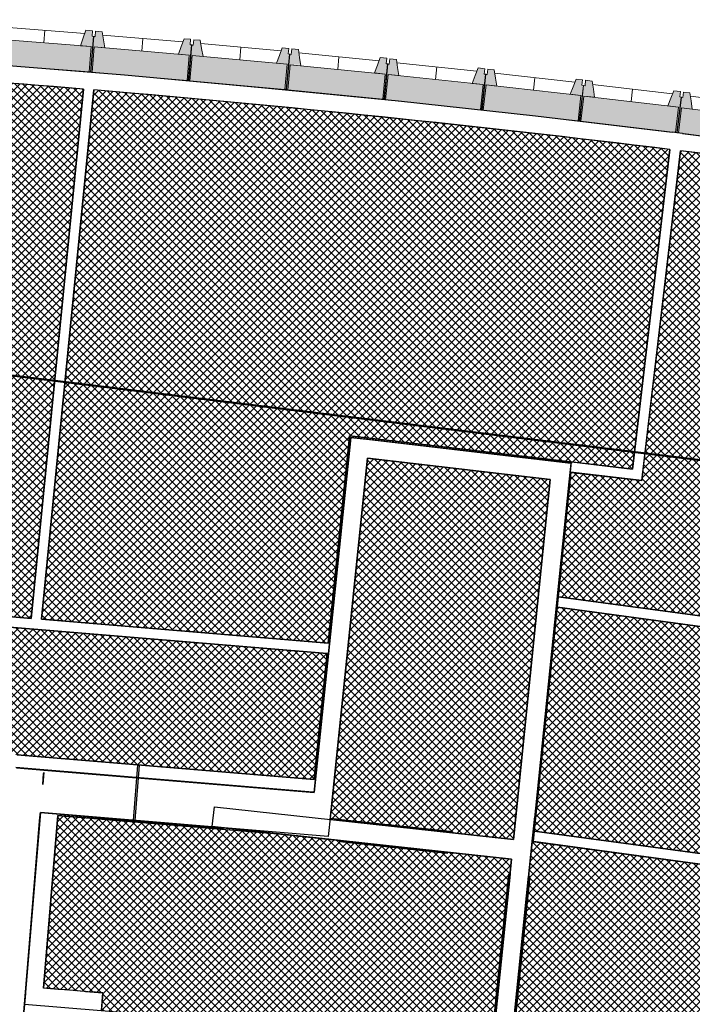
# Model space of a CAD drawing. Header units: centimetres. Extents: x -2631 to 9172, y -3616 to 502.
# Tile 7 of 36: x -1051 to -438, y -2308 to -1410. Entities that reach past the tile are written whole.
import ezdxf

# ---------------------------------------------------------------- set-up
doc = ezdxf.new("R2010")
doc.units = ezdxf.units.CM
for name, color, linetype, lineweight in [('0-1', 7, 'Continuous', 5), ('ANNOTATIONS-1', 7, 'Continuous', 50), ('MUR', 7, 'Continuous', 25), ('MUR_C', 7, 'Continuous', 25), ('OSSATURE', 7, 'Continuous', 18), ('OSSATURE-2', 7, 'Continuous', 25), ('OSSATURE_C', 7, 'Continuous', 18), ('PLAF_C', 7, 'Continuous', 25), ('SOL', 7, 'Continuous', 25), ('TOIT', 7, 'Continuous', 25), ('Z', 7, 'Continuous', 18)]:
    doc.layers.add(name, color=color, linetype=linetype, lineweight=lineweight)
doc.layers.add('OSSATURE-1', color=7, linetype='Continuous', lineweight=5, true_color=0x787878)
doc.layers.add('PLAF-motif-coupe-1', color=9, linetype='Continuous', lineweight=18, true_color=0x808080)
pattern_1 = [(45, (0, 0), (-3.535534, 3.535534), []), (135, (0, 0), (-3.535534, -3.535534), [])]
pattern_2 = [(0, (0, 0), (40.64, 10.16), [1.676, -28.804, 1.676, -28.804, -162.56]), (0, (0, 0), (40.64, 10.16), [-60.96, 1.676, -59.284, 1.676, -28.804, -71.12]), (0, (0, 0), (40.64, 10.16), [-152.4, 1.676, -18.644, 1.676, -49.124]), (120, (15.24, 5.08), (-29.11882, 30.115272), [1.676, -28.804, 1.676, -28.804, -162.56]), (120, (15.24, 5.08), (-29.11882, 30.115272), [-60.96, 1.676, -59.284, 1.676, -28.804, -71.12]), (120, (15.24, 5.08), (-29.11882, 30.115272), [-152.4, 1.676, -18.644, 1.676, -49.124]), (240, (20.32, 25.4), (-11.52118, -40.275272), [1.676, -28.804, 1.676, -28.804, -162.56]), (240, (20.32, 25.4), (-11.52118, -40.275272), [-60.96, 1.676, -59.284, 1.676, -28.804, -71.12]), (240, (20.32, 25.4), (-11.52118, -40.275272), [-152.4, 1.676, -18.644, 1.676, -49.124])]

# ---------------------------------------------------------------- blocks, each defined once
blk = doc.blocks.new('B02_ARC_rvt-1-DDDD_AAA_NNNN_CCC_1_50_N0_Isolations pafonds')
at = {"layer": 'PLAF-motif-coupe-1'}
h = blk.add_hatch(dxfattribs=at)
h.set_pattern_fill('FP_1', color=256, style=0, pattern_type=2)
h.set_pattern_definition(pattern_1)
h.paths.add_polyline_path([(-1041.06, -1955.72), (-993.2, -1473.22), (-1102.34, -1464.57), (-1211.54, -1456.79), (-1320.8, -1449.88), (-1430.12, -1443.85), (-1469.63, -1920.17), (-1102.34, -1950.64)])
h = blk.add_hatch(dxfattribs=at)
h.set_pattern_fill('FP_1', color=256, style=0, pattern_type=2)
h.set_pattern_definition(pattern_1)
h.paths.add_polyline_path([(-770.14, -1978.19), (-750.59, -1789.39), (-492.65, -1819.6), (-458.53, -1528.29), (-589.63, -1512.83), (-720.87, -1498.62), (-852.24, -1485.68), (-983.73, -1474.01), (-1031.59, -1956.5), (-962.59, -1962.23)])
h = blk.add_hatch(dxfattribs=at)
h.set_pattern_fill('FP_1', color=256, style=0, pattern_type=2)
h.set_pattern_definition(pattern_1)
h.paths.add_polyline_path([(61.41, -2020.27), (141.41, -1615.47), (18.24, -1595.39), (-97.43, -1577.54), (-212.45, -1560.78), (-330.71, -1544.6), (-449.1, -1529.45), (-484.32, -1830.14), (-548.61, -1822.61), (-560.18, -1936.06), (23.62, -2015.15)])
h = blk.add_hatch(dxfattribs=at)
h.set_pattern_fill('FP_1', color=256, style=0, pattern_type=2)
h.set_pattern_definition(pattern_1)
h.paths.add_polyline_path([(264.61, -2482.24), (304.1, -2243.22), (397.72, -1797.28), (392.2, -1796.12), (419.7, -1665.16), (330.17, -1648.53), (240.53, -1632.49), (150.78, -1617.05), (31.73, -2219.49), (-24.05, -2238.7), (-348.64, -2191.23), (-393.1, -2184.92), (-584.18, -2159.03), (-603.65, -2349.88), (-494.61, -2362.88), (-385.7, -2376.9), (-276.92, -2391.93), (-165.3, -2408.45), (-59.81, -2425.03), (48.5, -2443.09), (156.65, -2462.16), (261.82, -2481.72)])
h = blk.add_hatch(dxfattribs=at)
h.set_pattern_fill('FP_1', color=256, style=0, pattern_type=2)
h.set_pattern_definition(pattern_1)
h.paths.add_polyline_path([(-601.09, -2157.22), (-567.63, -1829.19), (-734.34, -1809.67), (-768.45, -2139.1), (-620.89, -2155.08)])
h = blk.add_hatch(dxfattribs=at)
h.set_pattern_fill('FP_1', color=256, style=0, pattern_type=2)
h.set_pattern_definition(pattern_1)
h.paths.add_polyline_path([(-783.03, -2102.72), (-771.12, -1987.64), (-1489.44, -1928.06), (-1499.67, -2051.47), (-1388.13, -2057.33), (-1276.65, -2064.08), (-1165.22, -2071.72), (-1053.85, -2080.26), (-848.69, -2097.28)])
h = blk.add_hatch(dxfattribs=at)
h.set_pattern_fill('FP_1', color=256, style=0, pattern_type=2)
h.set_pattern_definition(pattern_1)
h.paths.add_polyline_path([(-282.41, -2191.32), (-252.58, -1987.32), (-561.15, -1945.51), (-581.98, -2149.74), (-390.09, -2175.74), (-387.94, -2159.88), (-343.74, -2166.18), (-346.05, -2182.01), (-336.15, -2183.46)])
h = blk.add_hatch(dxfattribs=at)
h.set_pattern_fill('FP_1', color=256, style=0, pattern_type=2)
h.set_pattern_definition(pattern_1)
h.paths.add_polyline_path([(-620.54, -2347.95), (-602.91, -2175.13), (-816.05, -2152.04), (-1016.74, -2135.39), (-1029.81, -2292.83), (-1002.68, -2294.97), (-975.55, -2297.18), (-976.85, -2313.13), (-857.96, -2323.53), (-734.79, -2335.62), (-620.89, -2347.92)])
at = {"layer": 'MUR'}
for p, q in [((-1030.44, -2107.05), (-1029.61, -2097.09)), ((-583.72, -2154.47), (-583.9, -2156.22))]:
    blk.add_line(p, q, dxfattribs=at)
at = {"layer": 'MUR_C'}
for p, q in [((-1041.06, -1955.72), (-993.2, -1473.22)), ((-983.73, -1474.01), (-1031.59, -1956.5)), ((-456.66, -1512.32), (-447.23, -1513.42)), ((-447.23, -1513.42), (-447.24, -1513.56)), ((-492.65, -1819.6), (-458.53, -1528.29)), ((-449.1, -1529.45), (-483.21, -1820.7)), ((-749.48, -1790.78), (-782.97, -2114.27)), ((-770.14, -1978.19), (-750.72, -1790.64)), ((-750.72, -1790.64), (-750.59, -1789.39)), ((-750.59, -1789.39), (-548.26, -1813.09)), ((-548.4, -1814.33), (-749.48, -1790.78)), ((-549.3, -1822.53), (-548.2, -1813.09)), ((-548.26, -1813.09), (-548.4, -1814.33)), ((-548.2, -1813.09), (-492.65, -1819.6)), ((-483.21, -1820.7), (-484.32, -1830.14)), ((-484.32, -1830.14), (-549.3, -1822.53)), ((-1469.63, -1920.17), (-1041.06, -1955.72)), ((-771.12, -1987.64), (-1489.44, -1928.06)), ((-561.15, -1945.51), (-560.18, -1936.06)), ((-560.18, -1936.06), (61.41, -2020.27)), ((-252.58, -1987.32), (-561.15, -1945.51)), ((-1031.59, -1956.5), (-770.14, -1978.19)), ((-783.03, -2102.72), (-771.12, -1987.64)), ((-1053.84, -2080.26), (-783.03, -2102.72)), ((-947.8, -2139.85), (-943.62, -2089.41)), ((-942.37, -2089.51), (-946.56, -2139.95)), ((-943.62, -2089.41), (-942.37, -2089.51)), ((-784.22, -2114.16), (-1054.79, -2091.72)), ((-782.97, -2114.27), (-784.22, -2114.16)), ((-1047.08, -2307.55), (-1032.68, -2134.06)), ((-1032.68, -2134.06), (-1032.58, -2132.82)), ((-1032.58, -2132.82), (-947.8, -2139.85)), ((-1016.74, -2135.39), (-1029.81, -2292.83)), ((-946.66, -2141.2), (-1016.74, -2135.39)), ((-866.14, -2147.88), (-946.66, -2141.2)), ((-946.56, -2139.95), (-866.02, -2146.63)), ((-767.21, -2139.23), (-767.08, -2137.99)), ((-758.26, -2140.2), (-767.21, -2139.23)), ((-767.08, -2137.99), (-758.13, -2138.96)), ((-659.47, -2150.9), (-758.26, -2140.2)), ((-758.13, -2138.96), (-659.33, -2149.66)), ((-866.02, -2146.63), (-866.14, -2147.88)), ((-659.33, -2149.66), (-659.47, -2150.9)), ((-582.95, -2159.2), (-581.98, -2149.74)), ((-581.98, -2149.74), (-390.09, -2175.74)), ((-759.64, -2159.41), (-759.5, -2158.17)), ((-661.54, -2170.04), (-759.64, -2159.41)), ((-759.5, -2158.17), (-661.4, -2168.8)), ((-390.27, -2185.3), (-582.95, -2159.2)), ((-661.4, -2168.8), (-661.54, -2170.04)), ((-620.67, -2336.86), (-605.57, -2188.87)), ((-604.33, -2189), (-619.42, -2336.98)), ((-605.57, -2188.87), (-604.33, -2189)), ((-602.51, -2338.71), (-587.42, -2190.73)), ((-586.17, -2190.85), (-601.27, -2338.84)), ((-587.42, -2190.73), (-586.17, -2190.85)), ((-991.5, -2295.87), (-975.55, -2297.18)), ((-975.55, -2297.18), (-976.74, -2311.88))]:
    blk.add_line(p, q, dxfattribs=at)
at = {"layer": 'MUR_C', "flags": 128}
for points in [[(-2334.51, -1411.36), (-2209.05, -1410.09), (-2083.58, -1409.96), (-1958.12, -1410.98), (-1832.67, -1413.14), (-1707.24, -1416.45), (-1581.85, -1420.9), (-1456.51, -1426.5), (-1331.23, -1433.24), (-1206.01, -1441.13), (-1080.86, -1450.15), (-955.81, -1460.32), (-830.85, -1471.63), (-706, -1484.08), (-581.27, -1497.67), (-456.67, -1512.4)], [(-993.2, -1473.22), (-1102.34, -1464.57), (-1211.54, -1456.79), (-1320.81, -1449.88), (-1430.12, -1443.85)], [(-458.53, -1528.29), (-563.4, -1515.82), (-668.36, -1504.15), (-773.4, -1493.3), (-878.53, -1483.25), (-983.73, -1474.01)], [(-447.24, -1513.56), (-353.28, -1525.5), (-274.74, -1535.98)], [(-261.58, -1553.93), (-355.3, -1541.37), (-449.1, -1529.45)]]:
    blk.add_lwpolyline(points, dxfattribs=at)
at = {"layer": 'MUR_C'}
blk.add_arc((-1946.38, -14071.6), 11814.37, 85.364068, 85.550437, dxfattribs=at)
at = {"layer": 'PLAF_C'}
for p, q in [((-993.2, -1473.22), (-1041.06, -1955.72)), ((-1031.59, -1956.5), (-983.73, -1474.01)), ((-458.53, -1528.29), (-492.65, -1819.6)), ((-484.32, -1830.14), (-449.1, -1529.45)), ((-750.59, -1789.39), (-770.14, -1978.19)), ((-492.65, -1819.6), (-750.59, -1789.39)), ((-768.45, -2139.1), (-734.34, -1809.67)), ((-734.34, -1809.67), (-567.63, -1829.19)), ((-567.63, -1829.19), (-601.09, -2157.22)), ((-560.18, -1936.06), (-548.61, -1822.61)), ((-548.61, -1822.61), (-484.32, -1830.14)), ((-1041.06, -1955.72), (-1469.63, -1920.17)), ((-1489.44, -1928.06), (-771.12, -1987.64)), ((61.41, -2020.27), (-560.18, -1936.06)), ((-581.98, -2149.74), (-561.15, -1945.51)), ((-561.15, -1945.51), (-252.58, -1987.32)), ((-770.14, -1978.19), (-1031.59, -1956.5)), ((-771.12, -1987.64), (-783.03, -2102.72)), ((-783.03, -2102.72), (-1053.85, -2080.26)), ((-1029.81, -2292.83), (-1016.74, -2135.39)), ((-1016.74, -2135.39), (-816.05, -2152.04)), ((-601.09, -2157.22), (-768.45, -2139.1)), ((-816.05, -2152.04), (-602.91, -2175.13)), ((-390.09, -2175.74), (-581.98, -2149.74)), ((-603.65, -2349.88), (-584.18, -2159.03)), ((-584.18, -2159.03), (-390.27, -2185.3)), ((-602.91, -2175.13), (-620.54, -2347.95)), ((-976.85, -2313.13), (-975.55, -2297.18))]:
    blk.add_line(p, q, dxfattribs=at)
for centre, radius, start, end in [((-2132.29, -15154.19), 13728.31, 85.240476, 87.068178), ((-2132.29, -15154.19), 13728.31, 82.997071, 85.200823), ((-2132.29, -15154.19), 13728.31, 80.46667, 82.957421), ((-1946.38, -14071.6), 11814.37, 85.286473, 85.550437)]:
    blk.add_arc(centre, radius, start, end, dxfattribs=at)
at = {"layer": 'SOL'}
for p, q in [((-1029.61, -2097.09), (-1030.44, -2107.05)), ((-1047.08, -2307.55), (-1032.92, -2136.95)), ((-1032.92, -2136.95), (-1033.75, -2146.96)), ((-1033.75, -2146.96), (-1047.08, -2307.55)), ((-602.91, -2175.13), (-770.3, -2157)), ((-770.3, -2157), (-769.66, -2157.07)), ((-770.3, -2157), (-602.91, -2175.13)), ((-769.66, -2157.07), (-770.3, -2157)), ((-583.9, -2156.22), (-586.01, -2176.96)), ((-586.01, -2176.96), (-583.9, -2156.22)), ((-583.9, -2156.22), (-582.66, -2156.38)), ((-1048.99, -2330.47), (-1046.26, -2297.58)), ((-1046.26, -2297.58), (-1048.99, -2330.47))]:
    blk.add_line(p, q, dxfattribs=at)
blk = doc.blocks.new('20_MUR PREFA_01 - Type 1-V2-DDDD_AAA_NNNN_CCC_1_50_N0_Isolations pafonds')
at = {"layer": 'Z'}
blk.add_line((0, 23.1), (0, 34.62), dxfattribs=at)
blk = doc.blocks.new('20_MUR PREFA_01 - Type 1-V7-DDDD_AAA_NNNN_CCC_1_50_N0_Isolations pafonds')
at = {"layer": 'Z'}
for p, q in [((0, 23.1), (0, 34.62)), ((0, -0.11), (0, -0.04))]:
    blk.add_line(p, q, dxfattribs=at)
blk = doc.blocks.new('20_MUR PREFA_01 - Type 1-V8-DDDD_AAA_NNNN_CCC_1_50_N0_Isolations pafonds')
at = {"layer": 'Z'}
for p, q in [((0, 23.1), (0, 34.62)), ((0, -0.1), (0, -0.04))]:
    blk.add_line(p, q, dxfattribs=at)
blk = doc.blocks.new('B02_DC_STR_rvt-1-DDDD_AAA_NNNN_CCC_1_50_N0_Isolations pafonds')
at = {"layer": 'OSSATURE'}
h = blk.add_hatch(dxfattribs=at)
h.set_pattern_fill('FP_24', color=256, style=0, pattern_type=2)
h.set_pattern_definition([(66.152, (-792.671, 60.57), (7.346156, 25.858641), [0.74949, -12.878, 0.74949, -12.878, -72.678]), (66.152, (-792.671, 60.57), (7.346156, 25.858641), [-27.254, 0.74949, -26.505, 0.74949, -12.878, -31.796]), (66.152, (-792.671, 60.57), (7.346156, 25.858641), [-68.135, 0.74949, -8.335, 0.74949, -21.962]), (98.81, (-789.916, 71.422), (-5.2633785, 15.482538), [0.9893, -16.998, 0.9893, -16.998, -95.933]), (98.81, (-789.916, 71.422), (-5.2633785, 15.482538), [-35.975, 0.9893, -34.985, 0.9893, -16.998, -41.97]), (98.81, (-789.916, 71.422), (-5.2633785, 15.482538), [-89.937, 0.9893, -11.002, 0.9893, -28.99]), (264.795, (-788.998, 91.979), (-2.0819824, -41.3405921), [1.67, -28.694, 1.67, -28.694, -161.941]), (264.795, (-788.998, 91.979), (-2.0819824, -41.3405921), [-60.728, 1.67, -59.058, 1.67, -28.694, -70.849]), (264.795, (-788.998, 91.979), (-2.0819824, -41.3405921), [-151.82, 1.67, -18.573, 1.67, -48.937])])
h.paths.add_polyline_path([(-1027.47, -2094.11), (-1027.46, -2093.99), (-1031.94, -2093.62), (-1031.95, -2093.74), (-1029.35, -2093.95)])
h.paths.add_polyline_path([(-980.11, -1474.33), (-980.11, -1474.33), (-983.73, -1474.01)])
h = blk.add_hatch(dxfattribs=at)
h.set_pattern_fill('FP_3', color=256, style=0, pattern_type=2)
h.set_pattern_definition(pattern_2)
h.paths.add_polyline_path([(-1013.52, -2095.26), (-1013.51, -2095.15), (-1027.46, -2093.99), (-1027.47, -2094.11)])
h.paths.add_polyline_path([(-966.16, -1475.57), (-966.16, -1475.56), (-980.11, -1474.33)])
h = blk.add_hatch(dxfattribs=at)
h.set_pattern_fill('FP_25', color=256, style=0, pattern_type=2)
h.set_pattern_definition([(66.152, (-871.966, 66.629), (7.346156, 25.858641), [0.74949, -12.878, 0.74949, -85.555]), (66.152, (-871.966, 66.629), (7.346156, 25.858641), [-14.377, -12.878, 0.74949, -26.505, -45.423]), (66.152, (-871.966, 66.629), (7.346156, 25.858641), [-54.508, 0.74949, -12.878, 0.74949, -31.047]), (66.152, (-871.966, 66.629), (7.346156, 25.858641), [-68.885, -8.335, 0.74949, -21.962]), (98.81, (-869.211, 77.481), (-5.2633785, 15.482538), [0.9893, -16.998, 0.9893, -16.998, -95.933]), (98.81, (-869.211, 77.481), (-5.2633785, 15.482538), [-35.975, 0.9893, -34.985, 0.9893, -16.998, -41.97]), (98.81, (-869.211, 77.481), (-5.2633785, 15.482538), [-89.937, 0.9893, -11.002, 0.9893, -28.99]), (264.795, (-868.293, 98.039), (-2.0819824, -41.3405921), [1.67, -28.694, 1.67, -28.694, -161.941]), (264.795, (-868.293, 98.039), (-2.0819824, -41.3405921), [-60.728, 1.67, -59.058, 1.67, -28.694, -70.849]), (264.795, (-868.293, 98.039), (-2.0819824, -41.3405921), [-151.82, 1.67, -18.573, 1.67, -48.937])])
h.paths.add_polyline_path([(-1009.03, -2095.64), (-1009.02, -2095.52), (-1013.51, -2095.15), (-1013.52, -2095.26)])
h.paths.add_polyline_path([(-961.68, -1475.97), (-961.68, -1475.96), (-962.59, -1475.89)])
h = blk.add_hatch(dxfattribs=at)
h.set_pattern_fill('FP_26', color=256, style=0, pattern_type=2)
h.set_pattern_definition([(68.647, (-660.898, 62.491), (7.672984, 28.47268), [0.86927, -14.936, 0.86927, -14.936, -84.293]), (68.647, (-660.898, 62.491), (7.672984, 28.47268), [-31.61, 0.86927, -30.741, 0.86927, -14.936, -36.878]), (68.647, (-660.898, 62.491), (7.672984, 28.47268), [-79.025, 0.86927, -9.667, 0.86927, -25.472]), (100.435, (-658.02, 74.274), (-5.4982203, 12.1592646), [0.87376, -15.013, 0.87376, -99.741]), (100.435, (-658.02, 74.274), (-5.4982203, 12.1592646), [-16.76, -15.013, 0.87376, -30.899, -52.955]), (100.435, (-658.02, 74.274), (-5.4982203, 12.1592646), [-63.546, 0.87376, -15.013, 0.87376, -36.195]), (100.435, (-658.02, 74.274), (-5.4982203, 12.1592646), [-80.307, -9.717, 0.87376, -25.604]), (264.583, (-657.061, 94.42), (-2.175535, -40.6320844), [1.676, -28.804, 1.676, -28.804, -162.56]), (264.583, (-657.061, 94.42), (-2.175535, -40.6320844), [-60.96, 1.676, -59.284, 1.676, -28.804, -71.12]), (264.583, (-657.061, 94.42), (-2.175535, -40.6320844), [-152.4, 1.676, -18.644, 1.676, -49.124])])
h.paths.add_polyline_path([(-932.16, -2102.01), (-932.15, -2101.89), (-936.64, -2101.52), (-936.65, -2101.64)])
h.paths.add_polyline_path([(-873.71, -1483.78), (-873.7, -1483.73), (-878.19, -1483.38)])
h = blk.add_hatch(dxfattribs=at)
h.set_pattern_fill('FP_8', color=256, style=0, pattern_type=2)
h.set_pattern_definition(pattern_2)
h.paths.add_polyline_path([(-918.21, -2103.17), (-918.2, -2103.05), (-932.15, -2101.89), (-932.16, -2102.01), (-923.6, -2102.72)])
h.paths.add_polyline_path([(-859.76, -1485.02), (-859.76, -1485), (-863.09, -1484.67), (-863.09, -1484.72)])
h = blk.add_hatch(dxfattribs=at)
h.set_pattern_fill('FP_28', color=256, style=0, pattern_type=2)
h.set_pattern_definition([(68.624, (-568.047, 53.586), (7.6691867, 28.444415), [0.86791, -14.912, 0.86791, -14.912, -84.161]), (68.624, (-568.047, 53.586), (7.6691867, 28.444415), [-31.56, 0.86791, -30.692, 0.86791, -14.912, -36.82]), (68.624, (-568.047, 53.586), (7.6691867, 28.444415), [-78.901, 0.86791, -9.652, 0.86791, -25.432]), (100.413, (-565.171, 65.359), (-5.49514, 12.1976856), [0.87513, -15.036, 0.87513, -15.036, -84.861]), (100.413, (-565.171, 65.359), (-5.49514, 12.1976856), [-31.823, 0.87513, -30.948, 0.87513, -15.036, -37.127]), (100.413, (-565.171, 65.359), (-5.49514, 12.1976856), [-79.557, 0.87513, -9.732, 0.87513, -25.644]), (264.586, (-564.213, 85.511), (-2.174351, -40.6421537), [1.676, -28.804, 1.676, -28.804, -162.559]), (264.586, (-564.213, 85.511), (-2.174351, -40.6421537), [-60.96, 1.676, -59.283, 1.676, -28.804, -71.12]), (264.586, (-564.213, 85.511), (-2.174351, -40.6421537), [-152.399, 1.676, -18.644, 1.676, -49.123])])
h.paths.add_polyline_path([(-836.31, -2109.96), (-836.31, -2109.84), (-840.62, -2109.49), (-840.63, -2109.6), (-836.32, -2109.96)])
h.paths.add_polyline_path([(-778.11, -1492.99), (-778.11, -1492.94), (-780.81, -1492.72)])
h = blk.add_hatch(dxfattribs=at)
h.set_pattern_fill('FP_8', color=256, style=0, pattern_type=2)
h.set_pattern_definition(pattern_2)
h.paths.add_polyline_path([(-822.36, -2111.12), (-822.35, -2111), (-836.3, -2109.84), (-836.31, -2109.96)])
h.paths.add_polyline_path([(-764.18, -1494.36), (-764.17, -1494.3), (-776.01, -1493.19)])
h = blk.add_hatch(dxfattribs=at)
h.set_pattern_fill('FP_29', color=256, style=0, pattern_type=2)
h.set_pattern_definition([(68.624, (-647.545, 61.086), (7.6691867, 28.444415), [0.86791, -14.912, 0.86791, -14.912, -84.161]), (68.624, (-647.545, 61.086), (7.6691867, 28.444415), [-31.56, 0.86791, -30.692, 0.86791, -14.912, -36.82]), (68.624, (-647.545, 61.086), (7.6691867, 28.444415), [-78.901, 0.86791, -9.652, 0.86791, -25.432]), (100.413, (-644.669, 72.859), (-5.49514, 12.1976856), [0.87513, -15.036, 0.87513, -15.036, -84.861]), (100.413, (-644.669, 72.859), (-5.49514, 12.1976856), [-31.823, 0.87513, -30.948, 0.87513, -15.036, -37.127]), (100.413, (-644.669, 72.859), (-5.49514, 12.1976856), [-79.557, 0.87513, -9.732, 0.87513, -25.644]), (264.586, (-643.71, 93.011), (-2.174351, -40.6421537), [1.676, -28.804, 1.676, -28.804, -162.559]), (264.586, (-643.71, 93.011), (-2.174351, -40.6421537), [-60.96, 1.676, -59.283, 1.676, -28.804, -71.12]), (264.586, (-643.71, 93.011), (-2.174351, -40.6421537), [-152.399, 1.676, -18.644, 1.676, -49.123])])
h.paths.add_polyline_path([(-818.04, -2111.48), (-818.03, -2111.36), (-822.35, -2111), (-822.35, -2111.12), (-818.17, -2111.47)])
h.paths.add_polyline_path([(-759.86, -1494.78), (-759.86, -1494.72), (-764.17, -1494.3), (-764.18, -1494.36)])
h = blk.add_hatch(dxfattribs=at)
h.set_pattern_fill('FP_30', color=256, style=0, pattern_type=2)
h.set_pattern_definition([(69.487, (-452.958, 47.06), (7.861036, 29.6461166), [0.92539, -15.9, 0.92539, -15.9, -89.735]), (69.487, (-452.958, 47.06), (7.861036, 29.6461166), [-33.651, 0.92539, -32.725, 0.92539, -15.9, -39.259]), (69.487, (-452.958, 47.06), (7.861036, 29.6461166), [-84.126, 0.92539, -10.291, 0.92539, -27.117]), (101.45, (-450.01, 59.257), (-5.6323506, 10.539664), [0.81677, -14.034, 0.81677, -14.034, -79.202]), (101.45, (-450.01, 59.257), (-5.6323506, 10.539664), [-29.701, 0.81677, -28.884, 0.81677, -14.034, -34.651]), (101.45, (-450.01, 59.257), (-5.6323506, 10.539664), [-74.252, 0.81677, -9.083, 0.81677, -23.934]), (264.445, (-449.027, 79.153), (-2.2285196, -40.1860007), [1.675, -28.781, 1.675, -28.781, -162.434]), (264.445, (-449.027, 79.153), (-2.2285196, -40.1860007), [-60.913, 1.675, -59.237, 1.675, -28.781, -71.065]), (264.445, (-449.027, 79.153), (-2.2285196, -40.1860007), [-152.281, 1.675, -18.629, 1.675, -49.085])])
h.paths.add_polyline_path([(-675.24, -1503.56), (-675.24, -1503.55), (-677.84, -1503.28)])
h = blk.add_hatch(dxfattribs=at)
h.set_pattern_fill('FP_8', color=256, style=0, pattern_type=2)
h.set_pattern_definition(pattern_2)
h.paths.add_polyline_path([(-661.32, -1505.07), (-661.32, -1505.03), (-675.24, -1503.56)])
h = blk.add_hatch(dxfattribs=at)
h.set_pattern_fill('FP_31', color=256, style=0, pattern_type=2)
h.set_pattern_definition([(69.487, (-532.703, 55.345), (7.861036, 29.6461166), [0.92539, -15.9, 0.92539, -15.9, -89.735]), (69.487, (-532.703, 55.345), (7.861036, 29.6461166), [-33.651, 0.92539, -32.725, 0.92539, -15.9, -39.259]), (69.487, (-532.703, 55.345), (7.861036, 29.6461166), [-84.126, 0.92539, -10.291, 0.92539, -27.117]), (101.45, (-529.756, 67.542), (-5.6323506, 10.539664), [0.81677, -14.034, 0.81677, -93.236]), (101.45, (-529.756, 67.542), (-5.6323506, 10.539664), [-15.667, -14.034, 0.81677, -28.884, -49.501]), (101.45, (-529.756, 67.542), (-5.6323506, 10.539664), [-59.402, 0.81677, -14.034, 0.81677, -33.834]), (101.45, (-529.756, 67.542), (-5.6323506, 10.539664), [-75.069, -9.083, 0.81677, -23.934]), (264.445, (-528.773, 87.438), (-2.2285196, -40.1860007), [1.675, -28.781, 1.675, -28.781, -162.434]), (264.445, (-528.773, 87.438), (-2.2285196, -40.1860007), [-60.913, 1.675, -59.237, 1.675, -28.781, -71.065]), (264.445, (-528.773, 87.438), (-2.2285196, -40.1860007), [-152.281, 1.675, -18.629, 1.675, -49.085])])
h.paths.add_polyline_path([(-657.18, -1505.52), (-657.17, -1505.47), (-661.32, -1505.07)])
h = blk.add_hatch(dxfattribs=at)
h.set_pattern_fill('FP_27', color=256, style=0, pattern_type=2)
h.set_pattern_definition([(68.647, (-740.071, 69.977), (7.672984, 28.47268), [0.86927, -14.936, 0.86927, -14.936, -84.293]), (68.647, (-740.071, 69.977), (7.672984, 28.47268), [-31.61, 0.86927, -30.741, 0.86927, -14.936, -36.878]), (68.647, (-740.071, 69.977), (7.672984, 28.47268), [-79.025, 0.86927, -9.667, 0.86927, -25.472]), (100.435, (-737.193, 81.76), (-5.4982203, 12.1592646), [0.87376, -15.013, 0.87376, -99.741]), (100.435, (-737.193, 81.76), (-5.4982203, 12.1592646), [-16.76, -15.013, 0.87376, -30.899, -52.955]), (100.435, (-737.193, 81.76), (-5.4982203, 12.1592646), [-63.546, 0.87376, -15.013, 0.87376, -36.195]), (100.435, (-737.193, 81.76), (-5.4982203, 12.1592646), [-80.307, -9.717, 0.87376, -25.604]), (264.583, (-736.234, 101.906), (-2.175535, -40.6320844), [1.676, -28.804, 1.676, -28.804, -162.56]), (264.583, (-736.234, 101.906), (-2.175535, -40.6320844), [-60.96, 1.676, -59.284, 1.676, -28.804, -71.12]), (264.583, (-736.234, 101.906), (-2.175535, -40.6320844), [-152.4, 1.676, -18.644, 1.676, -49.124])])
h.paths.add_polyline_path([(-913.73, -2103.54), (-913.71, -2103.42), (-918.2, -2103.05), (-918.21, -2103.17)])
at = {"layer": 'OSSATURE-1'}
for points in [[(-986.48, -1457.62), (-983.92, -1425.16), (-985.42, -1425.04), (-985.03, -1420.05), (-991.01, -1419.58), (-995.98, -1433.7), (-986.16, -1434.48), (-987.97, -1457.5), (-987.53, -1457.54)], [(-985.42, -1457.86), (-983.46, -1434.85), (-973.65, -1435.69), (-976.26, -1420.94), (-982.23, -1420.44), (-982.66, -1425.42), (-984.15, -1425.29), (-986.92, -1457.74), (-985.43, -1457.86)], [(-987.97, -1457.54), (-986.16, -1434.48), (-1072.89, -1427.65), (-1074.71, -1450.71)], [(-898.74, -1465.28), (-896.78, -1442.24), (-983.46, -1434.85), (-985.43, -1457.9), (-962.59, -1459.84)], [(-897.24, -1465.38), (-894.48, -1432.93), (-895.97, -1432.8), (-895.55, -1427.82), (-901.53, -1427.31), (-906.59, -1441.4), (-896.78, -1442.24), (-898.74, -1465.25), (-898.33, -1465.28)], [(-896.19, -1465.63), (-894.08, -1442.63), (-884.27, -1443.53), (-886.79, -1428.77), (-892.76, -1428.22), (-893.22, -1433.2), (-894.71, -1433.06), (-897.69, -1465.49), (-896.2, -1465.63)], [(-808.06, -1473.71), (-805.09, -1441.29), (-806.58, -1441.15), (-806.12, -1436.17), (-812.1, -1435.62), (-817.26, -1449.68), (-807.45, -1450.58), (-809.56, -1473.58), (-809.18, -1473.61)], [(-809.56, -1473.61), (-807.45, -1450.58), (-894.08, -1442.63), (-896.2, -1465.66), (-848.69, -1470.02)], [(-807.02, -1473.97), (-804.75, -1450.99), (-795.11, -1450.99), (-797.37, -1437.18), (-803.34, -1436.59), (-803.83, -1441.57), (-805.32, -1441.42), (-808.51, -1473.83), (-807.02, -1473.97)], [(-718.94, -1482.63), (-715.75, -1450.23), (-717.25, -1450.08), (-716.76, -1445.1), (-722.73, -1444.52), (-727.98, -1458.54), (-718.17, -1459.5), (-720.43, -1482.49), (-720.08, -1482.52)], [(-720.44, -1482.52), (-718.17, -1459.5), (-804.75, -1450.99), (-807.02, -1474.01), (-734.79, -1481.11)], [(-717.89, -1482.9), (-715.48, -1459.93), (-705.69, -1460.95), (-708.01, -1446.17), (-713.97, -1445.54), (-714.5, -1450.51), (-715.99, -1450.36), (-719.39, -1482.74), (-717.9, -1482.9)], [(-629.88, -1492.13), (-626.48, -1459.75), (-627.97, -1459.59), (-627.45, -1454.62), (-633.42, -1453.99), (-638.76, -1467.98), (-628.96, -1469), (-631.37, -1491.98), (-631.03, -1492.01)], [(-631.37, -1492.01), (-628.96, -1469), (-715.48, -1459.93), (-717.9, -1482.93), (-677.84, -1487.14)], [(-628.83, -1492.4), (-626.27, -1469.45), (-616.48, -1470.54), (-618.71, -1455.74), (-624.67, -1455.07), (-625.22, -1460.04), (-626.71, -1459.87), (-630.32, -1492.24), (-628.84, -1492.4)], [(-542.37, -1502.08), (-539.81, -1479.09), (-626.27, -1469.45), (-628.84, -1492.44), (-563.94, -1499.67)], [(-540.88, -1502.21), (-537.27, -1469.85), (-538.76, -1469.68), (-538.2, -1464.71), (-544.17, -1464.05), (-549.6, -1478), (-539.81, -1479.09), (-542.37, -1502.04), (-542.05, -1502.08)], [(-539.83, -1502.49), (-537.12, -1479.55), (-527.34, -1480.71), (-529.47, -1465.89), (-535.43, -1465.18), (-536.01, -1470.15), (-537.5, -1469.97), (-541.32, -1502.31), (-539.84, -1502.49)], [(-453.44, -1512.73), (-450.73, -1489.75), (-537.12, -1479.55), (-539.84, -1502.52), (-506.99, -1506.4)], [(-451.94, -1512.87), (-448.13, -1480.53), (-449.61, -1480.35), (-449.03, -1475.39), (-454.99, -1474.68), (-460.51, -1488.6), (-450.73, -1489.75), (-453.43, -1512.69), (-453.14, -1512.73)], [(-450.9, -1513.15), (-448.04, -1490.23), (-438.27, -1491.45), (-440.3, -1476.62), (-446.25, -1475.88), (-446.87, -1480.84), (-448.36, -1480.65), (-452.39, -1512.97), (-450.91, -1513.15)], [(-364.58, -1523.95), (-361.71, -1501), (-448.04, -1490.23), (-450.91, -1513.19), (-377.32, -1522.36)]]:
    blk.add_hatch(color=256, dxfattribs=at).paths.add_polyline_path(points)
at = {"layer": 'MUR'}
for p, q in [((-583.9, -2156.22), (-581.87, -2136.31)), ((-581.87, -2136.31), (-580.63, -2136.47)), ((-581.87, -2136.31), (-580.63, -2136.47)), ((-582.66, -2156.38), (-583.9, -2156.22))]:
    blk.add_line(p, q, dxfattribs=at)
at = {"layer": 'MUR_C'}
for p, q in [((-782.99, -2114.39), (-749.48, -1790.78)), ((-749.48, -1790.78), (-732.59, -1792.76)), ((-732.59, -1792.76), (-549.02, -1814.26)), ((-734.34, -1809.67), (-766.04, -2115.79)), ((-567.63, -1829.19), (-734.34, -1809.67)), ((-549.02, -1814.26), (-550.74, -1831.17)), ((-601.09, -2157.22), (-567.63, -1829.19)), ((-550.74, -1831.17), (-603.65, -2349.88)), ((-1054.27, -2091.88), (-1029.35, -2093.95)), ((-1029.35, -2093.95), (-782.99, -2114.39)), ((-766.04, -2115.79), (-770.06, -2154.59)), ((-1032.58, -2132.82), (-1047.08, -2307.55)), ((-770.06, -2154.59), (-1032.58, -2132.82)), ((-875.86, -2145.57), (-873.93, -2127.67)), ((-873.93, -2127.67), (-601.09, -2157.22)), ((-602.91, -2175.13), (-875.86, -2145.57)), ((-620.54, -2347.95), (-602.91, -2175.13))]:
    blk.add_line(p, q, dxfattribs=at)
at = {"layer": 'MUR_C', "flags": 128}
blk.add_lwpolyline([(-1047.08, -2307.55), (-940.32, -2316.2), (-833.63, -2325.81), (-727.04, -2336.4), (-620.54, -2347.95)], dxfattribs=at)
at = {"layer": 'OSSATURE'}
for p, q in [((-992.02, -1422.46), (-1065.23, -1416.7)), ((-902.56, -1430.18), (-975.73, -1423.95)), ((-986.19, -1434.83), (-986.16, -1434.48)), ((-983.46, -1434.85), (-983.49, -1435.21)), ((-813.15, -1438.48), (-886.27, -1431.77)), ((-896.81, -1442.59), (-896.78, -1442.24)), ((-894.08, -1442.63), (-894.12, -1442.98)), ((-723.8, -1447.37), (-796.88, -1440.18)), ((-807.48, -1450.93), (-807.45, -1450.58)), ((-804.75, -1450.99), (-804.79, -1451.34)), ((-634.5, -1456.84), (-707.53, -1449.18)), ((-987.99, -1457.74), (-987.97, -1457.54)), ((-718.21, -1459.86), (-718.17, -1459.5)), ((-715.48, -1459.93), (-715.52, -1460.28)), ((-545.27, -1466.89), (-618.25, -1458.75)), ((-898.75, -1465.37), (-898.74, -1465.28)), ((-629, -1469.36), (-628.96, -1469)), ((-626.27, -1469.45), (-626.31, -1469.81)), ((-456.11, -1477.52), (-529.04, -1468.9)), ((-809.58, -1473.79), (-809.56, -1473.61)), ((-539.85, -1479.45), (-539.81, -1479.09)), ((-537.12, -1479.55), (-537.17, -1479.91)), ((-367.02, -1488.73), (-439.89, -1479.64)), ((-720.46, -1482.73), (-720.44, -1482.52)), ((-717.9, -1482.93), (-717.9, -1483)), ((-450.77, -1490.11), (-450.73, -1489.75)), ((-764.17, -1494.3), (-764.18, -1494.36)), ((-631.39, -1492.14), (-631.37, -1492.01)), ((-448.04, -1490.23), (-448.09, -1490.59)), ((-542.39, -1502.24), (-542.37, -1502.08)), ((-453.46, -1512.95), (-453.45, -1512.8)), ((-450.91, -1513.19), (-450.92, -1513.26)), ((-1031.95, -2093.74), (-1031.94, -2093.62)), ((-1027.46, -2093.99), (-1027.47, -2094.11)), ((-1013.51, -2095.15), (-1013.52, -2095.26)), ((-1009.02, -2095.52), (-1009.03, -2095.64)), ((-936.65, -2101.64), (-936.64, -2101.52)), ((-932.15, -2101.89), (-932.16, -2102.01)), ((-918.2, -2103.05), (-918.21, -2103.17)), ((-913.71, -2103.42), (-913.73, -2103.54)), ((-836.3, -2109.84), (-836.31, -2109.96)), ((-822.35, -2111), (-822.36, -2111.12))]:
    blk.add_line(p, q, dxfattribs=at)
at = {"layer": 'OSSATURE_C'}
for p, q in [((-991.01, -1419.58), (-985.03, -1420.05)), ((-986.92, -1457.74), (-984.15, -1425.29)), ((-983.92, -1425.16), (-986.48, -1457.62)), ((-985.03, -1420.05), (-985.42, -1425.04)), ((-985.42, -1425.04), (-983.92, -1425.16)), ((-984.15, -1425.29), (-982.66, -1425.42)), ((-982.66, -1425.42), (-982.23, -1420.44)), ((-982.23, -1420.44), (-976.26, -1420.94)), ((-1072.89, -1427.65), (-986.16, -1434.48)), ((-986.16, -1434.48), (-995.98, -1433.7)), ((-986.16, -1434.48), (-987.97, -1457.54)), ((-987.97, -1457.5), (-986.16, -1434.48)), ((-985.43, -1457.9), (-983.46, -1434.85)), ((-983.46, -1434.85), (-985.42, -1457.86)), ((-983.46, -1434.85), (-896.78, -1442.24)), ((-973.65, -1435.69), (-983.46, -1434.85)), ((-901.53, -1427.31), (-895.55, -1427.82)), ((-897.69, -1465.49), (-894.71, -1433.06)), ((-894.48, -1432.93), (-897.24, -1465.38)), ((-895.55, -1427.82), (-895.97, -1432.8)), ((-895.97, -1432.8), (-894.48, -1432.93)), ((-894.71, -1433.06), (-893.22, -1433.2)), ((-893.22, -1433.2), (-892.76, -1428.22)), ((-892.76, -1428.22), (-886.79, -1428.77)), ((-812.1, -1435.62), (-806.12, -1436.17)), ((-896.78, -1442.24), (-906.59, -1441.4)), ((-896.78, -1442.24), (-898.74, -1465.28)), ((-898.74, -1465.25), (-896.78, -1442.24)), ((-896.2, -1465.66), (-894.08, -1442.63)), ((-894.08, -1442.63), (-896.19, -1465.63)), ((-894.08, -1442.63), (-807.45, -1450.58)), ((-884.27, -1443.53), (-894.08, -1442.63)), ((-808.51, -1473.83), (-805.32, -1441.42)), ((-805.09, -1441.29), (-808.06, -1473.71)), ((-806.12, -1436.17), (-806.58, -1441.15)), ((-806.58, -1441.15), (-805.09, -1441.29)), ((-805.32, -1441.42), (-803.83, -1441.57)), ((-803.83, -1441.57), (-803.34, -1436.59)), ((-803.34, -1436.59), (-797.37, -1437.18)), ((-722.73, -1444.52), (-716.76, -1445.1)), ((-716.76, -1445.1), (-717.25, -1450.08)), ((-987.97, -1457.54), (-1074.71, -1450.71)), ((-807.45, -1450.58), (-817.26, -1449.68)), ((-807.45, -1450.58), (-809.56, -1473.61)), ((-809.56, -1473.58), (-807.45, -1450.58)), ((-807.02, -1474.01), (-804.75, -1450.99)), ((-804.75, -1450.99), (-807.02, -1473.97)), ((-804.75, -1450.99), (-718.17, -1459.5)), ((-794.95, -1451.95), (-804.75, -1450.99)), ((-719.39, -1482.74), (-715.99, -1450.36)), ((-715.75, -1450.23), (-718.94, -1482.63)), ((-717.25, -1450.08), (-715.75, -1450.23)), ((-715.99, -1450.36), (-714.5, -1450.51)), ((-714.5, -1450.51), (-713.97, -1445.54)), ((-713.97, -1445.54), (-708.01, -1446.17)), ((-633.42, -1453.99), (-627.45, -1454.62)), ((-986.48, -1457.62), (-987.97, -1457.5)), ((-985.42, -1457.86), (-986.92, -1457.74)), ((-898.74, -1465.28), (-985.43, -1457.9)), ((-718.17, -1459.5), (-727.98, -1458.54)), ((-718.17, -1459.5), (-720.44, -1482.52)), ((-720.43, -1482.49), (-718.17, -1459.5)), ((-717.9, -1482.93), (-715.48, -1459.93)), ((-715.48, -1459.93), (-717.89, -1482.9)), ((-715.48, -1459.93), (-628.96, -1469)), ((-705.69, -1460.95), (-715.48, -1459.93)), ((-630.32, -1492.24), (-626.71, -1459.87)), ((-626.48, -1459.75), (-629.88, -1492.13)), ((-627.45, -1454.62), (-627.97, -1459.59)), ((-627.97, -1459.59), (-626.48, -1459.75)), ((-626.71, -1459.87), (-625.22, -1460.04)), ((-625.22, -1460.04), (-624.67, -1455.07)), ((-624.67, -1455.07), (-618.71, -1455.74)), ((-897.24, -1465.38), (-898.74, -1465.25)), ((-896.19, -1465.63), (-897.69, -1465.49)), ((-809.56, -1473.61), (-896.2, -1465.66)), ((-628.96, -1469), (-638.76, -1467.98)), ((-628.96, -1469), (-631.37, -1492.01)), ((-631.37, -1491.98), (-628.96, -1469)), ((-628.84, -1492.44), (-626.27, -1469.45)), ((-626.27, -1469.45), (-628.83, -1492.4)), ((-626.27, -1469.45), (-539.81, -1479.09)), ((-616.48, -1470.54), (-626.27, -1469.45)), ((-544.17, -1464.05), (-538.2, -1464.71)), ((-541.32, -1502.31), (-537.5, -1469.97)), ((-537.27, -1469.85), (-540.88, -1502.21)), ((-538.2, -1464.71), (-538.76, -1469.68)), ((-538.76, -1469.68), (-537.27, -1469.85)), ((-537.5, -1469.97), (-536.01, -1470.15)), ((-536.01, -1470.15), (-535.43, -1465.18)), ((-535.43, -1465.18), (-529.47, -1465.89)), ((-808.06, -1473.71), (-809.56, -1473.58)), ((-807.02, -1473.97), (-808.51, -1473.83)), ((-720.44, -1482.52), (-807.02, -1474.01)), ((-539.81, -1479.09), (-549.6, -1478)), ((-539.81, -1479.09), (-542.37, -1502.08)), ((-542.37, -1502.04), (-539.81, -1479.09)), ((-539.84, -1502.52), (-537.12, -1479.55)), ((-537.12, -1479.55), (-539.83, -1502.49)), ((-537.12, -1479.55), (-450.73, -1489.75)), ((-527.34, -1480.71), (-537.12, -1479.55)), ((-454.99, -1474.68), (-449.03, -1475.39)), ((-452.39, -1512.97), (-448.36, -1480.65)), ((-448.13, -1480.53), (-451.94, -1512.87)), ((-449.03, -1475.39), (-449.61, -1480.35)), ((-449.61, -1480.35), (-448.13, -1480.53)), ((-448.36, -1480.65), (-446.87, -1480.84)), ((-446.87, -1480.84), (-446.25, -1475.88)), ((-446.25, -1475.88), (-440.3, -1476.62)), ((-718.94, -1482.63), (-720.43, -1482.49)), ((-717.89, -1482.9), (-719.39, -1482.74)), ((-631.37, -1492.01), (-717.9, -1482.93)), ((-450.73, -1489.75), (-460.51, -1488.6)), ((-450.73, -1489.75), (-453.44, -1512.73)), ((-453.43, -1512.69), (-450.73, -1489.75)), ((-629.88, -1492.13), (-631.37, -1491.98)), ((-628.83, -1492.4), (-630.32, -1492.24)), ((-542.37, -1502.08), (-628.84, -1492.44)), ((-450.91, -1513.19), (-448.04, -1490.23)), ((-448.04, -1490.23), (-450.9, -1513.15)), ((-448.04, -1490.23), (-361.71, -1501)), ((-438.27, -1491.45), (-448.04, -1490.23)), ((-540.88, -1502.21), (-542.37, -1502.04)), ((-539.83, -1502.49), (-541.32, -1502.31)), ((-453.44, -1512.73), (-539.84, -1502.52)), ((-451.94, -1512.87), (-453.43, -1512.69)), ((-450.9, -1513.15), (-452.39, -1512.97)), ((-364.58, -1523.95), (-450.91, -1513.19))]:
    blk.add_line(p, q, dxfattribs=at)
at = {"layer": 'OSSATURE_C', "flags": 128}
for points in [[(-995.98, -1433.7), (-993.49, -1426.64), (-991.01, -1419.58)], [(-976.26, -1420.94), (-974.95, -1428.32), (-973.65, -1435.69)], [(-906.59, -1441.4), (-904.06, -1434.36), (-901.53, -1427.31)], [(-886.79, -1428.77), (-885.53, -1436.15), (-884.27, -1443.53)], [(-817.26, -1449.68), (-814.68, -1442.65), (-812.1, -1435.62)], [(-797.37, -1437.18), (-796.16, -1444.56), (-794.95, -1451.95)], [(-727.98, -1458.54), (-725.35, -1451.53), (-722.73, -1444.52)], [(-708.01, -1446.17), (-706.85, -1453.56), (-705.69, -1460.95)], [(-638.76, -1467.98), (-636.09, -1460.98), (-633.42, -1453.99)], [(-618.71, -1455.74), (-617.59, -1463.14), (-616.48, -1470.54)], [(-549.6, -1478), (-546.88, -1471.02), (-544.17, -1464.05)], [(-529.47, -1465.89), (-528.41, -1473.3), (-527.34, -1480.71)], [(-460.51, -1488.6), (-457.75, -1481.64), (-454.99, -1474.68)], [(-440.3, -1476.62), (-439.29, -1484.04), (-438.27, -1491.45)]]:
    blk.add_lwpolyline(points, dxfattribs=at)
at = {"layer": 'TOIT'}
for p, q in [((-759.86, -1494.78), (-759.86, -1494.72)), ((-1030.44, -2107.05), (-1029.55, -2096.3)), ((-1029.55, -2096.3), (-1030.44, -2107.05)), ((-840.62, -2109.49), (-840.63, -2109.6)), ((-818.04, -2111.48), (-818.03, -2111.36)), ((-1047.08, -2307.55), (-1032.58, -2132.82)), ((-1032.58, -2132.82), (-1047.08, -2307.55)), ((-1032.58, -2132.82), (-866.02, -2146.63)), ((-866.02, -2146.63), (-1032.58, -2132.82)), ((-866.02, -2146.63), (-602.91, -2175.13)), ((-602.91, -2175.13), (-866.02, -2146.63)), ((-602.91, -2175.13), (-770.3, -2157)), ((-770.3, -2157), (-602.91, -2175.13)), ((-583.9, -2156.22), (-586.01, -2176.96)), ((-586.01, -2176.96), (-583.9, -2156.22)), ((-586.01, -2176.96), (-583.9, -2156.22)), ((-583.9, -2156.22), (-586.01, -2176.96)), ((-583.9, -2156.22), (-582.66, -2156.38)), ((-582.66, -2156.38), (-583.9, -2156.22)), ((-1048.99, -2330.47), (-1047.08, -2307.55)), ((-1047.08, -2307.55), (-1048.99, -2330.47))]:
    blk.add_line(p, q, dxfattribs=at)
at = {"layer": 'OSSATURE-2'}
for name, p, rotation in [('20_MUR PREFA_01 - Type 1-V2-DDDD_AAA_NNNN_CCC_1_50_N0_Isolations pafonds', (-1031.34, -1454.09), 355.5030743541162), ('20_MUR PREFA_01 - Type 1-V2-DDDD_AAA_NNNN_CCC_1_50_N0_Isolations pafonds', (-942.08, -1461.56), 355.1300079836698), ('20_MUR PREFA_01 - Type 1-V8-DDDD_AAA_NNNN_CCC_1_50_N0_Isolations pafonds', (-852.88, -1469.6), 354.7569416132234), ('20_MUR PREFA_01 - Type 1-V2-DDDD_AAA_NNNN_CCC_1_50_N0_Isolations pafonds', (-763.72, -1478.23), 354.383875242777), ('20_MUR PREFA_01 - Type 1-V2-DDDD_AAA_NNNN_CCC_1_50_N0_Isolations pafonds', (-674.63, -1487.44), 354.0108088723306), ('20_MUR PREFA_01 - Type 1-V7-DDDD_AAA_NNNN_CCC_1_50_N0_Isolations pafonds', (-585.6, -1497.22), 353.6377425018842), ('20_MUR PREFA_01 - Type 1-V2-DDDD_AAA_NNNN_CCC_1_50_N0_Isolations pafonds', (-496.63, -1507.59), 353.2646761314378)]:
    blk.add_blockref(name, p, dxfattribs=dict(at, rotation=rotation))

msp = doc.modelspace()

# ---------------------------------------------------------------- linework, layer by layer
at = {"layer": 'ANNOTATIONS-1'}
msp.add_line((-2587.102, -1546.764), (1928.983, -2101.27), dxfattribs=at)

# ---------------------------------------------------------------- block references
at = {"layer": '0-1'}
for name in ['B02_DC_STR_rvt-1-DDDD_AAA_NNNN_CCC_1_50_N0_Isolations pafonds', 'B02_ARC_rvt-1-DDDD_AAA_NNNN_CCC_1_50_N0_Isolations pafonds']:
    msp.add_blockref(name, (0, 0), dxfattribs=at)

doc.saveas('drawing.dxf')
